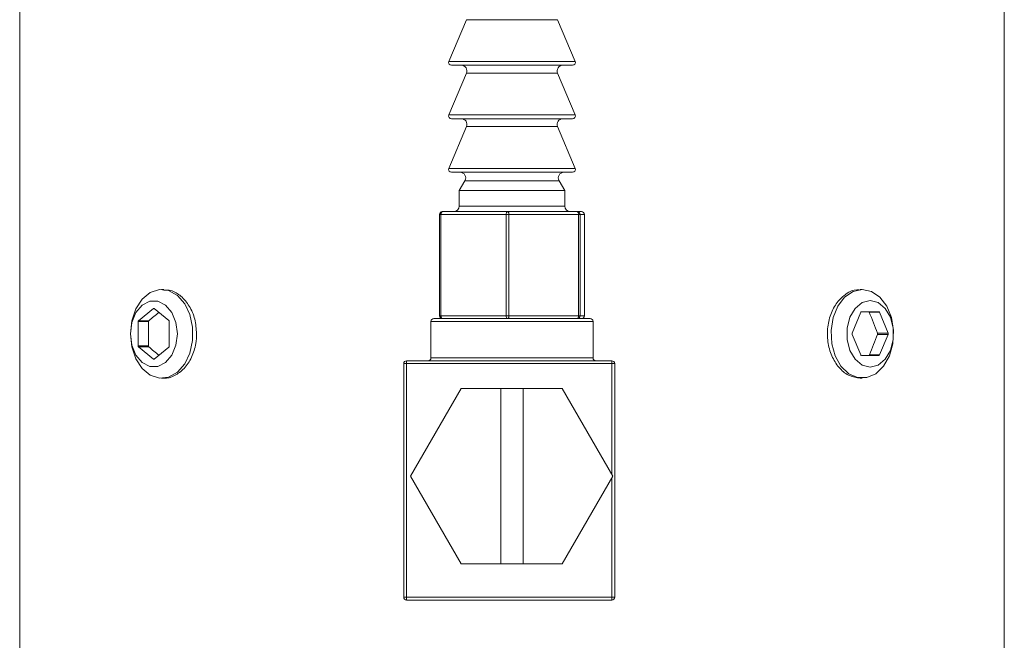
# Model space of a CAD drawing. Header units: inches. Extents: x 2.6 to 18.2, y 0.6 to 16.4.
# Tile 19 of 44: x 9.9 to 11.7, y 10.8 to 11.9. Entities that reach past the tile are written whole.
import ezdxf

# ---------------------------------------------------------------- set-up
doc = ezdxf.new("R2010")
doc.units = ezdxf.units.IN
doc.header["$MEASUREMENT"] = 0

msp = doc.modelspace()

# ---------------------------------------------------------------- linework, layer by layer
at = {"color": 7, "linetype": 'Continuous', "lineweight": 15}
for p, q in [((9.9126, 12.1737), (9.9126, 10.1737)), ((11.6626, 10.1737), (11.6626, 12.1737)), ((10.7067, 11.8568), (10.6753, 11.7826)), ((10.8998, 11.7826), (10.8685, 11.8568)), ((10.7067, 11.7618), (10.6753, 11.6876)), ((10.8952, 11.7757), (10.6799, 11.7757)), ((10.8998, 11.6876), (10.8685, 11.7618)), ((10.8952, 11.6807), (10.6799, 11.6807)), ((10.7067, 11.6668), (10.6753, 11.5926)), ((10.8998, 11.5926), (10.8685, 11.6668)), ((10.8952, 11.5857), (10.6799, 11.5857)), ((10.704, 11.5707), (10.6938, 11.553)), ((10.8813, 11.553), (10.8712, 11.5707)), ((10.6938, 11.553), (10.6938, 11.5257)), ((10.8813, 11.553), (10.6938, 11.553)), ((10.8813, 11.5257), (10.8813, 11.553)), ((10.6639, 11.5157), (10.7799, 11.5157)), ((10.7799, 11.5157), (10.9036, 11.5157)), ((10.9036, 11.5157), (10.9112, 11.5157)), ((10.6589, 11.5107), (10.6589, 11.3307)), ((10.7772, 11.5107), (10.6612, 11.5107)), ((10.6612, 11.5107), (10.6612, 11.3307)), ((10.7772, 11.3307), (10.7772, 11.5107)), ((10.7822, 11.5107), (10.7772, 11.5107)), ((10.7822, 11.5107), (10.7822, 11.3307)), ((10.9058, 11.5107), (10.7822, 11.5107)), ((10.9058, 11.3307), (10.9058, 11.5107)), ((10.9086, 11.5107), (10.9058, 11.5107)), ((10.9086, 11.5107), (10.9086, 11.3307)), ((10.9162, 11.5107), (10.9086, 11.5107)), ((10.9162, 11.3307), (10.9162, 11.5107)), ((10.9162, 11.3307), (10.9162, 11.5107)), ((10.1689, 11.3774), (10.1649, 11.3774)), ((11.4102, 11.3774), (11.4062, 11.3774)), ((10.1503, 11.3436), (10.1239, 11.322)), ((10.1775, 11.3225), (10.1517, 11.3436)), ((10.6486, 11.3257), (10.7876, 11.3257)), ((10.6612, 11.3307), (10.7772, 11.3307)), ((10.7822, 11.3307), (10.7772, 11.3307)), ((10.7822, 11.3307), (10.9058, 11.3307)), ((10.7876, 11.3257), (10.9266, 11.3257)), ((10.9086, 11.3307), (10.9058, 11.3307)), ((10.9086, 11.3307), (10.9162, 11.3307)), ((11.4077, 11.3371), (11.3924, 11.2996)), ((11.4394, 11.338), (11.4089, 11.338)), ((11.4226, 11.3371), (11.4406, 11.3371)), ((11.4559, 11.2996), (11.4406, 11.3371)), ((10.1232, 11.3203), (10.1232, 11.2771)), ((10.1416, 11.3203), (10.1232, 11.3203)), ((10.1423, 11.322), (10.1239, 11.322)), ((10.1416, 11.2771), (10.1416, 11.3203)), ((10.1782, 11.2765), (10.1782, 11.3208)), ((10.6436, 11.3207), (10.6436, 11.2557)), ((10.9316, 11.2557), (10.9316, 11.3207)), ((11.3924, 11.2977), (11.4073, 11.2613)), ((11.4372, 11.2996), (11.4559, 11.2996)), ((11.4372, 11.2977), (11.4559, 11.2977)), ((11.441, 11.2613), (11.4559, 11.2977)), ((10.1416, 11.2771), (10.1232, 11.2771)), ((10.1239, 11.2754), (10.1503, 11.2538)), ((10.1423, 11.2754), (10.1239, 11.2754)), ((10.1517, 11.2538), (10.1775, 11.2748)), ((11.4085, 11.2603), (11.4398, 11.2603)), ((11.4229, 11.2613), (11.441, 11.2613)), ((10.5951, 10.8307), (10.5951, 11.2457)), ((10.5951, 11.2457), (10.6001, 11.2457)), ((10.6001, 11.2457), (10.6001, 11.2507)), ((10.6001, 11.2507), (10.9651, 11.2507)), ((10.6001, 11.2457), (10.6001, 10.8307)), ((10.9651, 11.2457), (10.6001, 11.2457)), ((10.9651, 11.2457), (10.9651, 11.2507)), ((10.9651, 11.0482), (10.9651, 11.2457)), ((10.9651, 11.2457), (10.9701, 11.2457)), ((10.9701, 11.2457), (10.9701, 10.8307)), ((10.1649, 11.2199), (10.1689, 11.2199)), ((11.4063, 11.2199), (11.4102, 11.2199)), ((10.6972, 11.2012), (10.6074, 11.0457)), ((10.7676, 11.2012), (10.6972, 11.2012)), ((10.7676, 10.8902), (10.7676, 11.2012)), ((10.7676, 11.2012), (10.8076, 11.2012)), ((10.8076, 11.2012), (10.8076, 10.8902)), ((10.8768, 11.2012), (10.8076, 11.2012)), ((10.9666, 11.0457), (10.8768, 11.2012)), ((10.6074, 11.0457), (10.6972, 10.8902)), ((10.8768, 10.8902), (10.9666, 11.0457)), ((10.9651, 10.8307), (10.9651, 11.0431)), ((10.6972, 10.8902), (10.7676, 10.8902)), ((10.8076, 10.8902), (10.7676, 10.8902)), ((10.8076, 10.8902), (10.8768, 10.8902)), ((10.5951, 10.8307), (10.6001, 10.8307)), ((10.6001, 10.8307), (10.9651, 10.8307)), ((10.6001, 10.8257), (10.6001, 10.8307)), ((10.9651, 10.8257), (10.6001, 10.8257)), ((10.9651, 10.8257), (10.9651, 10.8307)), ((10.9651, 10.8307), (10.9701, 10.8307))]:
    msp.add_line(p, q, dxfattribs=at)
at = {"color": 1, "linetype": 'Continuous', "lineweight": 15}
for p, q in [((10.8685, 11.8568), (10.7067, 11.8568)), ((10.6753, 11.7826), (10.8815, 11.7826)), ((10.8815, 11.7826), (10.8998, 11.7826)), ((10.8685, 11.7618), (10.7067, 11.7618)), ((10.6753, 11.6876), (10.8815, 11.6876)), ((10.8815, 11.6876), (10.8998, 11.6876)), ((10.8685, 11.6668), (10.7067, 11.6668)), ((10.6753, 11.5926), (10.8815, 11.5926)), ((10.8815, 11.5926), (10.8998, 11.5926)), ((10.8712, 11.5707), (10.704, 11.5707)), ((10.6938, 11.5257), (10.866, 11.5257)), ((10.866, 11.5257), (10.8813, 11.5257)), ((10.6612, 11.5107), (10.6589, 11.5107)), ((10.9162, 11.5107), (10.9162, 11.5107)), ((10.1517, 11.3436), (10.1503, 11.3436)), ((10.6612, 11.3307), (10.6589, 11.3307)), ((10.9162, 11.3307), (10.9162, 11.3307)), ((10.7876, 11.3207), (10.6436, 11.3207)), ((10.9316, 11.3207), (10.7876, 11.3207)), ((10.1517, 11.2538), (10.1503, 11.2538)), ((10.6436, 11.2557), (10.9316, 11.2557))]:
    msp.add_line(p, q, dxfattribs=at)
at = {"color": 7, "linetype": 'Continuous', "lineweight": 15, "flags": 128}
for points in [[(10.6639, 11.5157), (10.6634, 11.5156), (10.6629, 11.5153), (10.6624, 11.5148), (10.662, 11.5142), (10.6617, 11.5134), (10.6614, 11.5126), (10.6612, 11.5116), (10.6612, 11.5107)], [(10.7799, 11.5157), (10.7794, 11.5156), (10.7789, 11.5153), (10.7784, 11.5148), (10.778, 11.5142), (10.7776, 11.5134), (10.7774, 11.5126), (10.7772, 11.5116), (10.7772, 11.5107)], [(10.7799, 11.5157), (10.7803, 11.5156), (10.7808, 11.5153), (10.7812, 11.5148), (10.7815, 11.5142), (10.7818, 11.5134), (10.782, 11.5126), (10.7821, 11.5116), (10.7822, 11.5107)], [(10.9036, 11.5157), (10.904, 11.5156), (10.9044, 11.5153), (10.9048, 11.5148), (10.9052, 11.5142), (10.9054, 11.5134), (10.9056, 11.5126), (10.9058, 11.5116), (10.9058, 11.5107)], [(10.1093, 11.2987), (10.1117, 11.3219), (10.1189, 11.343), (10.1302, 11.3602), (10.1446, 11.372), (10.1608, 11.3772), (10.1773, 11.3754), (10.1928, 11.3669), (10.2058, 11.3522), (10.2151, 11.3328), (10.22, 11.3104), (10.22, 11.2869), (10.2151, 11.2645), (10.2058, 11.2451), (10.1928, 11.2305), (10.1773, 11.2219), (10.1608, 11.2201), (10.1446, 11.2254), (10.1302, 11.2371), (10.1189, 11.2543), (10.1117, 11.2755), (10.1093, 11.2987)], [(11.4102, 11.3774), (11.4266, 11.3739), (11.4416, 11.3637), (11.4537, 11.3478), (11.462, 11.3274), (11.4657, 11.3045), (11.4645, 11.2811), (11.4584, 11.2593), (11.4481, 11.2409), (11.4344, 11.2277), (11.4185, 11.2208), (11.4019, 11.2208), (11.3861, 11.2277), (11.3723, 11.2409), (11.362, 11.2593), (11.3559, 11.2811), (11.3547, 11.3045), (11.3584, 11.3274), (11.3667, 11.3478), (11.3788, 11.3637), (11.3938, 11.3739), (11.4102, 11.3774)], [(11.4241, 11.3577), (11.4099, 11.3542), (11.3973, 11.3439), (11.388, 11.3282), (11.383, 11.3089), (11.383, 11.2884), (11.388, 11.2691), (11.3973, 11.2534), (11.4099, 11.2432), (11.4241, 11.2396), (11.4384, 11.2432), (11.451, 11.2534), (11.4603, 11.2691), (11.4653, 11.2884), (11.4653, 11.3089), (11.4603, 11.3282), (11.451, 11.3439), (11.4384, 11.3542), (11.4241, 11.3577)], [(10.1093, 11.2987), (10.1118, 11.2785), (10.119, 11.2607), (10.1301, 11.2475), (10.1438, 11.2405), (10.1583, 11.2405), (10.1719, 11.2475), (10.183, 11.2607), (10.1903, 11.2785), (10.1928, 11.2987), (10.1903, 11.3189), (10.183, 11.3366), (10.1719, 11.3498), (10.1583, 11.3568), (10.1438, 11.3568), (10.1301, 11.3498), (10.119, 11.3366), (10.1118, 11.3189), (10.1093, 11.2987)], [(10.6612, 11.3307), (10.6612, 11.3297), (10.6614, 11.3288), (10.6617, 11.3279), (10.662, 11.3271), (10.6624, 11.3265), (10.6629, 11.326), (10.6634, 11.3258), (10.6639, 11.3257)], [(10.7772, 11.3307), (10.7772, 11.3297), (10.7774, 11.3288), (10.7776, 11.3279), (10.778, 11.3271), (10.7784, 11.3265), (10.7789, 11.326), (10.7794, 11.3258), (10.7799, 11.3257)], [(10.7822, 11.3307), (10.7821, 11.3297), (10.782, 11.3288), (10.7818, 11.3279), (10.7815, 11.3271), (10.7812, 11.3265), (10.7808, 11.326), (10.7803, 11.3258), (10.7799, 11.3257)], [(10.9058, 11.3307), (10.9058, 11.3297), (10.9056, 11.3288), (10.9054, 11.3279), (10.9052, 11.3271), (10.9048, 11.3265), (10.9044, 11.326), (10.904, 11.3258), (10.9036, 11.3257)]]:
    msp.add_lwpolyline(points, dxfattribs=at)
at = {"color": 7, "linetype": 'Continuous', "lineweight": 15}
for centre, radius, start, end in [((10.6799, 11.7807), 0.005, 157.0723, 270), ((10.8952, 11.7807), 0.005, 270, 22.9277), ((10.6975, 11.7657), 0.01, 337.0723, 90), ((10.8777, 11.7657), 0.01, 90, 202.9277), ((10.6799, 11.6857), 0.005, 157.0723, 270), ((10.6975, 11.6707), 0.01, 337.0723, 90), ((10.8777, 11.6707), 0.01, 90, 202.9277), ((10.8952, 11.6857), 0.005, 270, 22.9277), ((10.6799, 11.5907), 0.005, 157.0723, 270), ((10.6953, 11.5757), 0.01, 330.1419, 90), ((10.8799, 11.5757), 0.01, 90, 209.8581), ((10.8952, 11.5907), 0.005, 270, 22.9277), ((10.6639, 11.5107), 0.005, 90, 180), ((10.6838, 11.5257), 0.01, 270, 0), ((10.8913, 11.5257), 0.01, 180, 270), ((10.9036, 11.5107), 0.005, 359.956, 89.956), ((10.9112, 11.5107), 0.005, 0, 90), ((10.9112, 11.5107), 0.005, 359.956, 89.956), ((10.151, 11.3428), 0.00106, 48.8939, 131.1061), ((10.176, 11.3209), 0.00221, 357.5923, 46.8231), ((10.6486, 11.3207), 0.005, 90, 180), ((10.6639, 11.3307), 0.005, 180, 270), ((10.9036, 11.3307), 0.005, 270.044, 0.044), ((10.9112, 11.3307), 0.005, 270, 0), ((10.9112, 11.3307), 0.005, 270.044, 0.044), ((10.9266, 11.3207), 0.005, 0, 90), ((11.409, 11.3366), 0.0014, 95.3927, 163.0703), ((11.4393, 11.3366), 0.0014, 16.9297, 84.6073), ((10.1254, 11.3204), 0.00221, 133.1769, 182.4077), ((11.3949, 11.2987), 0.00268, 158.419, 201.581), ((11.4534, 11.2987), 0.00268, 338.419, 21.581), ((10.1254, 11.277), 0.00221, 177.5923, 226.8231), ((10.176, 11.2764), 0.00221, 313.1769, 2.4077), ((10.151, 11.2546), 0.00106, 228.8939, 311.1061), ((10.6386, 11.2557), 0.005, 270, 0), ((10.9366, 11.2557), 0.005, 180, 270), ((11.4086, 11.2617), 0.0014, 196.9297, 264.6073), ((11.4397, 11.2617), 0.0014, 275.3927, 343.0703), ((10.6001, 11.2457), 0.005, 90, 180), ((10.9651, 11.2457), 0.005, 0, 90), ((10.6001, 10.8307), 0.005, 180, 270), ((10.9651, 10.8307), 0.005, 270, 0)]:
    msp.add_arc(centre, radius, start, end, dxfattribs=at)
for centre, major_axis, start_param, end_param in [((10.7876, 11.3441), (0.8637, 0.4098), 2.209784, 2.239203), ((10.7876, 11.3774), (-0.7098, 1.496), 4.500186, 4.524884), ((10.7876, 11.2199), (0.7098, 1.496), 4.900544, 4.924592), ((10.7876, 11.2532), (0.8637, -0.4098), 4.043982, 4.073402)]:
    msp.add_ellipse(centre, major_axis=major_axis, ratio=0.341999, start_param=start_param, end_param=end_param, dxfattribs=at)
for points, knots in [([(10.227, 11.2987), (10.2264, 11.3075), (10.225, 11.3252), (10.2147, 11.3488), (10.1997, 11.3664), (10.1835, 11.3765), (10.173, 11.3764), (10.1689, 11.3764)], [0, 0, 0, 0, 0.214152, 0.428283, 0.64296, 0.857995, 1, 1, 1, 1]), ([(11.4063, 11.2199), (11.4, 11.2208), (11.3874, 11.2225), (11.37, 11.236), (11.3564, 11.256), (11.3485, 11.2809), (11.3474, 11.3078), (11.3531, 11.3336), (11.365, 11.3556), (11.3813, 11.3706), (11.396, 11.3778), (11.4042, 11.3767), (11.4062, 11.3764)], [0, 0, 0, 0, 0.107101, 0.214191, 0.321551, 0.429093, 0.53634, 0.643275, 0.750368, 0.857843, 0.965327, 1, 1, 1, 1]), ([(11.4226, 11.3371), (11.4225, 11.3372), (11.4224, 11.3374), (11.4223, 11.3376), (11.4221, 11.3377), (11.422, 11.3378), (11.4219, 11.3379), (11.4217, 11.338), (11.4215, 11.338), (11.4214, 11.338)], [0, 0, 0, 0, 0.00001679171, 0.00001679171, 0.00001679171, 0.00003358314, 0.00003358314, 0.00003358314, 0.0000521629, 0.0000521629, 0.0000521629, 0.0000521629]), ([(10.1416, 11.3203), (10.1416, 11.3205), (10.1417, 11.3207), (10.1417, 11.3209), (10.1418, 11.3211), (10.1418, 11.3213), (10.1419, 11.3215), (10.142, 11.3217), (10.1422, 11.3218), (10.1423, 11.322)], [0, 0, 0, 0, 0.00001677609, 0.00001677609, 0.00001677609, 0.00003355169, 0.00003355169, 0.00003355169, 0.00005216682, 0.00005216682, 0.00005216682, 0.00005216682]), ([(10.1689, 11.22), (10.169, 11.22), (10.1751, 11.2185), (10.1881, 11.2237), (10.2054, 11.2359), (10.2188, 11.2563), (10.226, 11.2783), (10.2268, 11.2929), (10.227, 11.2987)], [0, 0, 0, 0, 0.002768, 0.216672, 0.430562, 0.645198, 0.860186, 1, 1, 1, 1]), ([(11.4372, 11.2977), (11.4373, 11.2979), (11.4374, 11.2981), (11.4374, 11.2983), (11.4374, 11.2985), (11.4374, 11.2987), (11.4374, 11.299), (11.4374, 11.2992), (11.4373, 11.2994), (11.4372, 11.2996)], [0, 0, 0, 0, 0.00001677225, 0.00001677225, 0.00001677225, 0.00003354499, 0.00003354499, 0.00003354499, 0.00005215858, 0.00005215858, 0.00005215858, 0.00005215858]), ([(10.1423, 11.2754), (10.1422, 11.2755), (10.1421, 11.2756), (10.142, 11.2758), (10.1419, 11.276), (10.1418, 11.2762), (10.1417, 11.2764), (10.1417, 11.2766), (10.1416, 11.2768), (10.1416, 11.2771)], [0, 0, 0, 0, 0.0000167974, 0.0000167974, 0.0000167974, 0.00003359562, 0.00003359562, 0.00003359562, 0.00005216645, 0.00005216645, 0.00005216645, 0.00005216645]), ([(11.4218, 11.2603), (11.4219, 11.2603), (11.4221, 11.2603), (11.4222, 11.2604), (11.4224, 11.2605), (11.4225, 11.2606), (11.4226, 11.2607), (11.4227, 11.2609), (11.4229, 11.2611), (11.4229, 11.2613)], [0, 0, 0, 0, 0.00001679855, 0.00001679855, 0.00001679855, 0.00003359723, 0.00003359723, 0.00003359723, 0.0000521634, 0.0000521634, 0.0000521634, 0.0000521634])]:
    msp.add_open_spline(points, degree=3, knots=knots, dxfattribs=at)

doc.saveas('drawing.dxf')
